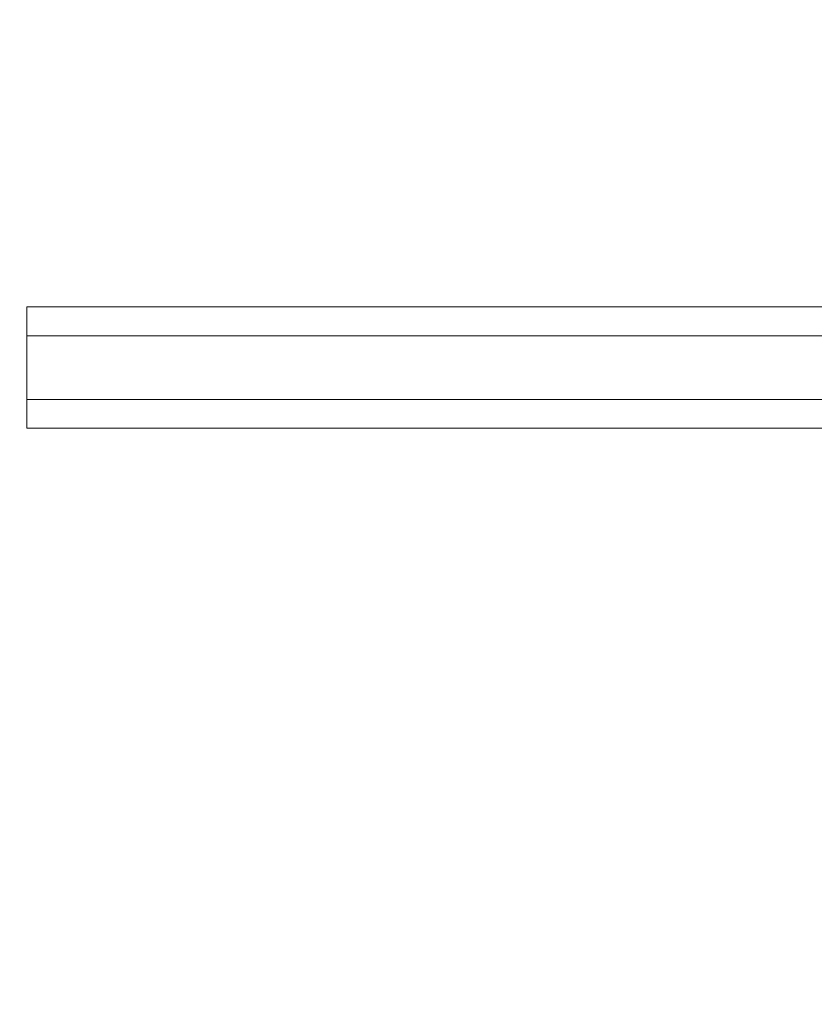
# Model space of a CAD drawing. Header units: inches. Extents: x 3 to 388, y 9 to 244.
# Tile 20 of 53: x 77 to 88, y 140 to 153. Entities that reach past the tile are written whole.
import ezdxf

# ---------------------------------------------------------------- set-up
doc = ezdxf.new("R2010")
doc.units = ezdxf.units.IN
doc.header["$LTSCALE"] = 23
doc.header["$MEASUREMENT"] = 0
doc.layers.add('Dimension (ANSI)', color=7, linetype='Continuous', lineweight=5)
doc.layers.add('Visible (ANSI)', color=7, linetype='Continuous', lineweight=5)
doc.styles.add('ROMANS', font='romans.shx')
doc.dimstyles.new('Default (ANSI)', dxfattribs={"dimscale": 23, "dimtxt": 0.08, "dimasz": 0.098425, "dimexe": 0.125, "dimexo": 0.0625, "dimgap": 0.031496, "dimtad": 0, "dimtih": 1, "dimtoh": 1, "dimrnd": 1e-08, "dimzin": 0, "dimdsep": 46, "dimtxsty": 'ROMANS', "dimcen": 0.09, "dimdle": 0.393701, "dimclrd": 256, "dimclre": 256, "dimclrt": 256, "dimadec": 0, "dimazin": 0, "dimtfac": 1.25, "dimtofl": 0, "dimtmove": 0, "dimatfit": 3, "dimfxl": 0, "dimtolj": 1, "dimtzin": 0, "dimlwd": -1, "dimlwe": -1, "dimarcsym": 0})

# ---------------------------------------------------------------- blocks, each defined once
blk = doc.blocks.new('*D22')
at = {"layer": 'Defpoints', "color": 0}
for p in [(77.425, 147.355), (68.623, 118.23), (77.425, 118.23)]:
    blk.add_point(p, dxfattribs=at)
at = {"layer": 'Dimension (ANSI)'}
for p, q in [((75.987, 147.355), (65.748, 147.355)), ((68.623, 145.091), (68.623, 135.97)), ((68.623, 120.494), (68.623, 129.615)), ((75.987, 118.23), (65.748, 118.23))]:
    blk.add_line(p, q, dxfattribs=at)
for points in [[(68.246, 145.091), (69, 145.091), (68.623, 147.355)], [(68.246, 120.494), (69, 120.494), (68.623, 118.23)]]:
    blk.add_solid(points, dxfattribs=at)
at = {"layer": 'Dimension (ANSI)', "insert": (68.623, 132.792), "char_height": 1.84, "attachment_point": 5, "style": 'ROMANS'}
blk.add_mtext('\\A1;29.13\\PTYP.', dxfattribs=at)
blk = doc.blocks.new('*D23')
at = {"layer": 'Defpoints', "color": 0}
for p in [(68.623, 176.48), (77.425, 176.48), (77.425, 147.355)]:
    blk.add_point(p, dxfattribs=at)
at = {"layer": 'Dimension (ANSI)'}
for p, q in [((75.987, 176.48), (65.748, 176.48)), ((68.623, 174.216), (68.623, 162.095)), ((68.623, 149.619), (68.623, 155.74)), ((75.987, 147.355), (65.748, 147.355))]:
    blk.add_line(p, q, dxfattribs=at)
for points in [[(68.246, 174.216), (69, 174.216), (68.623, 176.48)], [(68.246, 149.619), (69, 149.619), (68.623, 147.355)]]:
    blk.add_solid(points, dxfattribs=at)
at = {"layer": 'Dimension (ANSI)', "insert": (68.623, 158.917), "char_height": 1.84, "attachment_point": 5, "style": 'ROMANS'}
blk.add_mtext('\\A1;29.13\\PTYP.', dxfattribs=at)

msp = doc.modelspace()

# ---------------------------------------------------------------- linework, layer by layer
at = {"layer": 'Visible (ANSI)'}
for p, q in [((77.4248, 148.9799), (94.1748, 148.9799)), ((77.4248, 148.5949), (77.4248, 148.9799)), ((77.4248, 148.5949), (77.4248, 147.7399)), ((77.4248, 148.5949), (93.9632, 148.5949)), ((77.4248, 147.7399), (93.9632, 147.7399)), ((77.4248, 147.3549), (77.4248, 147.7399)), ((77.4248, 147.3549), (94.1748, 147.3549))]:
    msp.add_line(p, q, dxfattribs=at)

# ---------------------------------------------------------------- dimensions: what is measured, and where the dimension line sits
at = {"layer": 'Dimension (ANSI)'}
for base, p2, angle, picture, middle in [((68.6230930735, 176.4798969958), (77.424757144, 176.4798969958), 270, '*D23', (68.6230930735, 158.9173969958)), ((68.6230930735, 118.2298969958), (77.424757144, 118.2298969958), 90, '*D22', (68.6230930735, 132.7923969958))]:
    dim = msp.add_linear_dim(base=base, p1=(77.424757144, 147.3548969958), p2=p2, angle=angle, text='<>\\PTYP.', dimstyle='Default (ANSI)', override={"dimdec": 2, "dimtp": 0, "dimtm": 0, "dimtdec": 2, "dimatfit": 1}, dxfattribs=at)
    dim.commit()
    dim.dimension.update_dxf_attribs({"geometry": picture, "text_midpoint": middle, "dimtype": 160})

doc.saveas('drawing.dxf')
